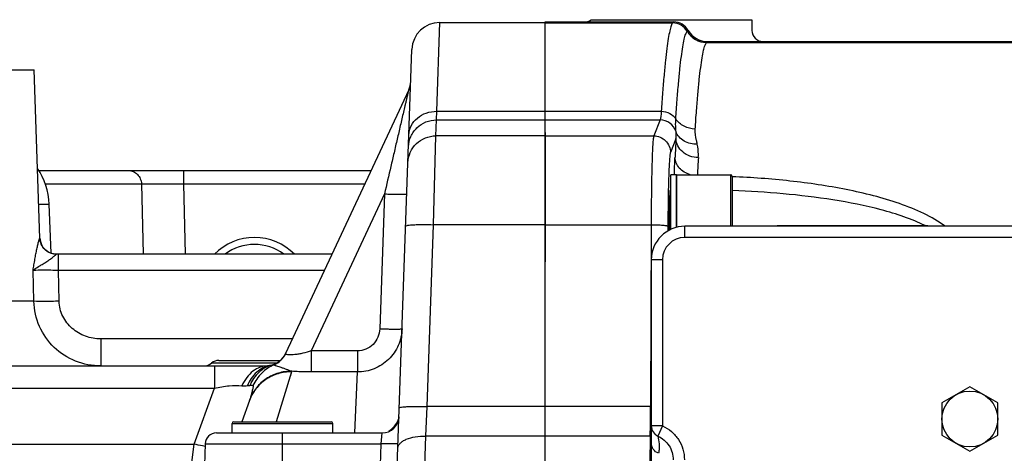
# Model space of a CAD drawing. Header units: millimetres. Extents: x 0 to 1189, y 0 to 841.
# Tile 16 of 68: x 552 to 622, y 180 to 211. Entities that reach past the tile are written whole.
import ezdxf

# ---------------------------------------------------------------- set-up
doc = ezdxf.new("R2010")
doc.units = ezdxf.units.MM
doc.header["$LTSCALE"] = 65.395
doc.layers.get('0').update_dxf_attribs({"linetype": 'CONTINUOUS'})
doc.layers.add('3_ALL_AXES', color=7, linetype='CONTINUOUS')
doc.layers.add('LAY0001', color=7, linetype='CONTINUOUS')

msp = doc.modelspace()

# ---------------------------------------------------------------- linework, layer by layer
at = {"color": 9, "linetype": 'Continuous'}
for p, q in [((581.725, 204.068), (581.94, 210.429)), ((589.474, 210.395), (598.607, 210.395)), ((598.607, 210.395), (598.674, 210.463)), ((599.645, 209.794), (599.648, 209.797)), ((599.648, 209.797), (599.713, 209.862)), ((601.03, 208.993), (601.099, 209.062)), ((601.033, 208.996), (680.007, 208.996)), ((581.696, 203.447), (581.725, 204.068)), ((589.474, 204.068), (597.792, 204.068)), ((581.656, 202.307), (581.696, 203.447)), ((589.474, 203.447), (597.703, 203.447)), ((597.703, 203.447), (597.248, 202.307)), ((581.498, 195.944), (581.656, 202.307)), ((589.494, 202.307), (597.248, 202.307)), ((598.842, 202.102), (598.447, 201.112)), ((563.593, 199.829), (563.593, 198.864)), ((602.754, 199.524), (602.754, 195.829)), ((553.715, 198.864), (560.588, 198.864)), ((560.588, 198.864), (560.711, 193.829)), ((563.593, 198.864), (563.716, 193.829)), ((563.593, 198.864), (576.574, 198.864)), ((577.98, 198.15), (572.737, 186.904)), ((577.98, 198.15), (577.643, 188.492)), ((553.237, 197.418), (553.993, 197.418)), ((581.043, 182.92), (581.498, 195.944)), ((589.494, 195.944), (597.064, 195.944)), ((597.064, 195.944), (597.024, 182.92)), ((598.263, 195.839), (598.262, 195.499)), ((599.474, 195.029), (599.474, 195.829)), ((616.692, 195.869), (616.675, 195.876)), ((616.692, 195.869), (616.676, 195.877)), ((553.319, 194.987), (553.322, 194.987)), ((640.274, 195.029), (599.474, 195.029)), ((554.648, 192.671), (554.648, 193.829)), ((597.874, 193.429), (597.074, 193.429)), ((597.874, 193.429), (597.874, 181.532)), ((552.889, 190.461), (552.835, 192.671)), ((573.686, 192.671), (554.648, 192.671)), ((554.697, 190.461), (554.648, 192.671)), ((552.889, 190.461), (549.847, 190.461)), ((557.675, 187.759), (557.675, 185.829)), ((571.396, 187.759), (557.675, 187.759)), ((572.737, 186.904), (572.737, 185.395)), ((576.041, 186.904), (572.737, 186.904)), ((576.041, 186.904), (576.041, 185.395)), ((565.812, 185.829), (565.812, 184.229)), ((571.328, 185.401), (570.235, 181.829)), ((576.041, 185.395), (572.737, 185.395)), ((575.865, 181.029), (576.041, 185.395)), ((507.135, 184.229), (565.812, 184.229)), ((564.356, 180.229), (565.812, 184.229)), ((580.942, 180.802), (581.043, 182.92)), ((597.024, 182.92), (589.474, 182.92)), ((567.074, 181.709), (574.274, 181.709)), ((597.874, 181.532), (597.074, 181.532)), ((597.874, 181.532), (597.546, 180.803)), ((570.674, 173.029), (570.674, 181.029)), ((577.755, 180.257), (577.823, 181.029)), ((580.514, 168.081), (580.942, 180.802)), ((596.997, 180.802), (589.474, 180.802)), ((508.591, 180.229), (564.356, 180.229)), ((564.065, 177.829), (564.356, 180.229)), ((565.155, 180.257), (577.755, 180.257)), ((577.557, 174.573), (577.755, 180.257))]:
    msp.add_line(p, q, dxfattribs=at)
at = {"color": 7, "linetype": 'Continuous'}
for p, q in [((589.474, 202.54), (589.474, 210.463)), ((589.474, 210.463), (598.674, 210.463)), ((592.762, 210.629), (604.274, 210.629)), ((604.274, 210.629), (604.274, 209.861)), ((601.099, 209.062), (679.874, 209.062)), ((578.598, 170.05), (579.941, 208.499)), ((579.712, 205.593), (570.908, 186.713)), ((589.494, 202.54), (589.474, 202.54)), ((589.494, 193.287), (589.494, 202.54)), ((553.243, 199.829), (577.024, 199.829)), ((598.874, 199.524), (598.874, 195.751)), ((598.874, 199.524), (602.754, 199.524)), ((602.874, 199.404), (602.874, 195.829)), ((589.494, 198.324), (589.474, 198.324)), ((598.474, 198.324), (598.409, 198.324)), ((640.274, 195.829), (599.474, 195.829)), ((616.773, 195.869), (606.174, 195.869)), ((574.226, 193.829), (554.518, 193.829)), ((589.474, 116.77), (589.474, 193.287)), ((589.494, 193.287), (589.474, 193.287)), ((597.074, 193.429), (597.074, 116.629)), ((478.791, 185.829), (569.724, 185.829)), ((569.608, 185.829), (569.609, 185.829)), ((569.612, 185.829), (569.609, 185.829)), ((568.321, 183.364), (567.762, 181.829)), ((567.194, 181.829), (574.154, 181.829)), ((567.074, 181.029), (567.074, 181.709)), ((574.274, 181.029), (574.274, 181.709)), ((565.954, 181.029), (577.823, 181.029))]:
    msp.add_line(p, q, dxfattribs=at)
msp.add_lwpolyline([(569.792, 185.86), (569.758, 185.853), (569.72, 185.846), (569.687, 185.84), (569.661, 185.836), (569.64, 185.832), (569.626, 185.83), (569.616, 185.829), (569.612, 185.829)], dxfattribs=at)
at = {"color": 9, "linetype": 'Continuous'}
msp.add_lwpolyline([(571.328, 185.401), (571.281, 185.249), (571.229, 185.077)], dxfattribs=at)
at = {"color": 7, "linetype": 'Continuous'}
for centre, radius, start, end in [((581.94, 208.429), 2, 90, 178), ((578.262, 206.27), 1.6, 335, 357.76239), ((549.196, 197.251), 4.8, 2, 34.58139), ((602.754, 199.404), 0.12, 0, 90), ((587.847, 198.07), 1.739, 18.75001, 20.70203), ((587.735, 198.274), 1.853, 339.75525, 341.62584), ((599.474, 193.429), 2.4, 90, 180), ((606.174, 195.469), 0.4, 90, 115.40706), ((616.774, 195.469), 0.4, 64.59294, 90), ((554.521, 195.029), 1.2, 182, 270), ((569.476, 187.429), 1.6, 281.35943, 333.44016), ((567.194, 181.709), 0.12, 90, 180), ((574.154, 181.709), 0.12, 0, 90), ((577.823, 182.229), 1.2, 270, 358), ((565.954, 180.229), 0.8, 90, 178)]:
    msp.add_arc(centre, radius, start, end, dxfattribs=at)
at = {"color": 9, "linetype": 'Continuous'}
for centre, radius, start, end in [((598.605, 209.194), 1.201, 29.97661, 89.91729), ((601.033, 210.594), 1.601, 209.98253, 269.91675), ((601.035, 210.597), 1.601, 209.97813, 269.91729), ((597.699, 202.243), 1.203, 17.80378, 89.84365), ((869.561, 187.096), 271.134, 176.82731, 177.11068), ((854.477, 186.246), 254.449, 176.73282, 177.00873), ((599.474, 193.429), 1.6, 90, 180), ((569.463, 187.387), 1.594, 292.6733, 334.99111), ((565.23, 184.49), 3.289, 339.98193, 341.30576), ((478.454, 183.337), 118.57, 358.77512, 359.79829), ((596.982, 169.184), 13.736, 89.61846, 89.82625), ((578.608, 182.201), 0.414, 353.28182, 354.59531), ((578.662, 182.196), 0.36, 354.54742, 357.94273), ((597.872, 181.532), 0.799, 180.01955, 245.84718), ((1767.005, 159.806), 1170.196, 178.971919, 179.122891), ((596.96, 178.227), 2.576, 87.48095, 89.17577)]:
    msp.add_arc(centre, radius, start, end, dxfattribs=at)
at = {"color": 7, "linetype": 'Continuous'}
for centre, major_axis, start_param, end_param in [((592.273, 211.263), (0.566, -0.566), -0.784789, -0.128624), ((598.673, 209.262), (0.85, 0.85), -0.262408, 0.784789), ((601.101, 210.663), (1.133, 1.133), -3.404001, -2.356803), ((605.074, 209.862), (0.566, 0.566), -3.926382, -2.356803)]:
    msp.add_ellipse(centre, major_axis=major_axis, ratio=0.998783, start_param=start_param, end_param=end_param, dxfattribs=at)
at = {"color": 2, "linetype": 'Continuous'}
msp.add_ellipse((568.674, 191.029), major_axis=(0, 4), ratio=1, start_param=-0.795184, end_param=0.795184, dxfattribs=at)
at = {"color": 9, "linetype": 'Continuous'}
for points, knots in [([(598.607, 210.395), (598.585, 210.373), (598.545, 210.309), (598.467, 210.122), (598.378, 209.776), (598.277, 209.234), (598.177, 208.521), (598.077, 207.64), (597.978, 206.593), (597.881, 205.385), (597.822, 204.525), (597.792, 204.068)], [0, 0, 0, 0, 0.014476, 0.034895, 0.094866, 0.181037, 0.293489, 0.432021, 0.596277, 0.785794, 1, 1, 1, 1]), ([(598.831, 203.522), (598.861, 203.974), (598.92, 204.826), (599.017, 206.023), (599.115, 207.06), (599.215, 207.932), (599.316, 208.64), (599.417, 209.178), (599.505, 209.522), (599.584, 209.708), (599.624, 209.772), (599.645, 209.794)], [0, 0, 0, 0, 0.213937, 0.403259, 0.567395, 0.705885, 0.818373, 0.90466, 0.96483, 0.985378, 1, 1, 1, 1]), ([(600.216, 202.795), (600.246, 203.241), (600.305, 204.081), (600.402, 205.263), (600.5, 206.287), (600.6, 207.149), (600.701, 207.848), (600.802, 208.381), (600.89, 208.722), (600.969, 208.907), (601.009, 208.971), (601.03, 208.993)], [0, 0, 0, 0, 0.213585, 0.402652, 0.566633, 0.705067, 0.817602, 0.90404, 0.964468, 0.985186, 1, 1, 1, 1]), ([(579.712, 205.593), (579.708, 205.585), (579.704, 205.556), (579.689, 205.502), (579.671, 205.424), (579.641, 205.3), (579.601, 205.129), (579.551, 204.914), (579.498, 204.691), (579.427, 204.384), (579.335, 203.993), (579.225, 203.518), (579.076, 202.877), (578.888, 202.069), (578.662, 201.095), (578.359, 199.788), (578.132, 198.805), (577.98, 198.15)], [0, 0, 0, 0, 0.003451, 0.011484, 0.02224, 0.034576, 0.061843, 0.090985, 0.12116, 0.151983, 0.214833, 0.278678, 0.343144, 0.473225, 0.604249, 0.735846, 1, 1, 1, 1]), ([(579.727, 202.368), (579.735, 202.594), (579.856, 203.058), (580.312, 203.623), (580.967, 203.989), (581.472, 204.07), (581.725, 204.068)], [0, 0, 0, 0, 0.236015, 0.48033, 0.736092, 1, 1, 1, 1]), ([(597.792, 204.068), (597.786, 203.99), (597.774, 203.852), (597.753, 203.669), (597.731, 203.54), (597.714, 203.47), (597.703, 203.447)], [0, 0, 0, 0, 0.372626, 0.664803, 0.874146, 1, 1, 1, 1]), ([(597.792, 204.068), (597.998, 204.065), (598.406, 203.967), (598.724, 203.688), (598.831, 203.522)], [0, 0, 0, 0, 0.511487, 1, 1, 1, 1]), ([(579.697, 201.524), (579.706, 201.777), (579.824, 202.286), (580.273, 202.924), (580.928, 203.348), (581.442, 203.447), (581.696, 203.447)], [0, 0, 0, 0, 0.249568, 0.499386, 0.74956, 1, 1, 1, 1]), ([(598.845, 202.611), (598.833, 202.742), (598.81, 203.045), (598.82, 203.35), (598.831, 203.522)], [0, 0, 0, 0, 0.431388, 1, 1, 1, 1]), ([(600.216, 202.795), (599.941, 202.799), (599.398, 202.93), (598.974, 203.302), (598.831, 203.522)], [0, 0, 0, 0, 0.511578, 1, 1, 1, 1]), ([(579.657, 200.385), (579.666, 200.638), (579.784, 201.147), (580.233, 201.784), (580.888, 202.208), (581.402, 202.307), (581.656, 202.307)], [0, 0, 0, 0, 0.249568, 0.499386, 0.74956, 1, 1, 1, 1]), ([(597.248, 202.307), (597.239, 202.281), (597.227, 202.21), (597.21, 202.079), (597.194, 201.895), (597.171, 201.553), (597.145, 201.01), (597.119, 200.234), (597.097, 199.309), (597.074, 197.862), (597.066, 196.727), (597.064, 195.944)], [0, 0, 0, 0, 0.01281, 0.033731, 0.062674, 0.099444, 0.195327, 0.318523, 0.465312, 0.63125, 1, 1, 1, 1]), ([(597.248, 202.307), (597.403, 202.307), (597.718, 202.244), (598.116, 201.978), (598.383, 201.581), (598.447, 201.267), (598.447, 201.112)], [0, 0, 0, 0, 0.250265, 0.500522, 0.750473, 1, 1, 1, 1]), ([(598.842, 202.102), (598.847, 202.145), (598.861, 202.315), (598.858, 202.485), (598.845, 202.611)], [0, 0, 0, 0, 0.255824, 1, 1, 1, 1]), ([(600.368, 201.708), (600.044, 201.691), (599.54, 201.799), (599.051, 202.205), (598.894, 202.472), (598.845, 202.611)], [0, 0, 0, 0, 0.5187, 0.764127, 1, 1, 1, 1]), ([(600.368, 201.708), (600.349, 201.801), (600.266, 202.157), (600.198, 202.525), (600.216, 202.795)], [0, 0, 0, 0, 0.259683, 1, 1, 1, 1]), ([(600.441, 200.748), (600.236, 200.751), (599.831, 200.823), (599.307, 201.117), (598.942, 201.561), (598.846, 201.926), (598.842, 202.102)], [0, 0, 0, 0, 0.267863, 0.526444, 0.769671, 1, 1, 1, 1]), ([(600.441, 200.748), (600.446, 200.829), (600.454, 201.151), (600.419, 201.474), (600.368, 201.708)], [0, 0, 0, 0, 0.254583, 1, 1, 1, 1]), ([(598.447, 201.112), (598.439, 201.091), (598.426, 201.032), (598.409, 200.923), (598.393, 200.771), (598.37, 200.487), (598.345, 200.037), (598.319, 199.394), (598.297, 198.628), (598.273, 197.429), (598.265, 196.488), (598.263, 195.839)], [0, 0, 0, 0, 0.012936, 0.033926, 0.062908, 0.099697, 0.195584, 0.318752, 0.465495, 0.631377, 1, 1, 1, 1]), ([(598.726, 199.524), (598.729, 199.64), (598.741, 200.053), (598.756, 200.466), (598.771, 200.763)], [0, 0, 0, 0, 0.280498, 1, 1, 1, 1]), ([(599.863, 199.523), (599.569, 199.609), (599.154, 199.85), (598.835, 200.349), (598.775, 200.628), (598.771, 200.763)], [0, 0, 0, 0, 0.524375, 0.767594, 1, 1, 1, 1]), ([(559.649, 199.829), (559.769, 199.829), (560.013, 199.778), (560.321, 199.563), (560.53, 199.243), (560.584, 198.99), (560.588, 198.864)], [0, 0, 0, 0, 0.242925, 0.489985, 0.74287, 1, 1, 1, 1]), ([(560.588, 198.864), (560.978, 198.872), (561.98, 198.872), (562.982, 198.868), (563.593, 198.864)], [0, 0, 0, 0, 0.389533, 1, 1, 1, 1]), ([(618.106, 195.83), (617.63, 196.184), (616.562, 196.792), (614.824, 197.487), (612.96, 198.041), (610.353, 198.631), (606.982, 199.123), (604.251, 199.325), (602.873, 199.384)], [0, 0, 0, 0, 0.112481, 0.231469, 0.35471, 0.480824, 0.7384, 1, 1, 1, 1]), ([(577.98, 198.15), (578.084, 198.146), (578.288, 198.14), (578.584, 198.132), (578.857, 198.128), (579.096, 198.126), (579.27, 198.127), (579.385, 198.13), (579.453, 198.132), (579.505, 198.135), (579.545, 198.139), (579.565, 198.143), (579.579, 198.147), (579.579, 198.15)], [0, 0, 0, 0, 0.194717, 0.381911, 0.554435, 0.705671, 0.829836, 0.880245, 0.922209, 0.955342, 0.979354, 0.994108, 1, 1, 1, 1]), ([(616.676, 195.877), (616.184, 196.121), (615.143, 196.541), (612.946, 197.198), (610.054, 197.768), (606.493, 198.195), (604.085, 198.347), (602.874, 198.394)], [0, 0, 0, 0, 0.1168, 0.237857, 0.487289, 0.742262, 1, 1, 1, 1]), ([(579.499, 195.839), (579.499, 195.856), (579.566, 195.885), (579.67, 195.905), (579.86, 195.929), (580.103, 195.944), (580.403, 195.955), (580.873, 195.96), (581.243, 195.953), (581.498, 195.944)], [0, 0, 0, 0, 0.025366, 0.083872, 0.176396, 0.299998, 0.450179, 0.621317, 1, 1, 1, 1]), ([(597.064, 195.944), (597.213, 195.943), (597.432, 195.939), (597.709, 195.926), (597.888, 195.914), (598.034, 195.899), (598.149, 195.882), (598.218, 195.865), (598.258, 195.851), (598.263, 195.839)], [0, 0, 0, 0, 0.371361, 0.540085, 0.689158, 0.813219, 0.90791, 0.970236, 1, 1, 1, 1]), ([(552.835, 192.671), (552.857, 192.805), (552.898, 193.072), (552.962, 193.465), (553.029, 193.841), (553.099, 194.189), (553.16, 194.455), (553.207, 194.642), (553.238, 194.756), (553.266, 194.851), (553.288, 194.919), (553.304, 194.963), (553.313, 194.981), (553.317, 194.987), (553.319, 194.987)], [0, 0, 0, 0, 0.17239, 0.341452, 0.504067, 0.655847, 0.790547, 0.848912, 0.899611, 0.941276, 0.972561, 0.992306, 0.99762, 1, 1, 1, 1]), ([(554.518, 193.829), (554.365, 193.829), (554.057, 193.888), (553.664, 194.144), (553.395, 194.528), (553.324, 194.834), (553.319, 194.987)], [0, 0, 0, 0, 0.249948, 0.499928, 0.749949, 1, 1, 1, 1]), ([(552.835, 192.671), (552.955, 192.779), (553.176, 192.919), (553.488, 193.105), (553.752, 193.264), (553.971, 193.408), (554.137, 193.529), (554.249, 193.616), (554.345, 193.696), (554.422, 193.763), (554.475, 193.804), (554.506, 193.829), (554.518, 193.829)], [0, 0, 0, 0, 0.23737, 0.380512, 0.533676, 0.689285, 0.764446, 0.834869, 0.897307, 0.947843, 0.982729, 1, 1, 1, 1]), ([(554.648, 192.671), (554.289, 192.675), (553.685, 192.679), (553.08, 192.678), (552.835, 192.671)], [0, 0, 0, 0, 0.59323, 1, 1, 1, 1]), ([(557.675, 185.829), (557.065, 185.829), (555.834, 186.061), (554.257, 187.074), (553.179, 188.614), (552.906, 189.847), (552.889, 190.461)], [0, 0, 0, 0, 0.249533, 0.498544, 0.74842, 1, 1, 1, 1]), ([(554.697, 190.461), (554.34, 190.453), (553.738, 190.447), (553.135, 190.449), (552.889, 190.461)], [0, 0, 0, 0, 0.59184, 1, 1, 1, 1]), ([(557.675, 187.759), (557.306, 187.759), (556.563, 187.891), (555.75, 188.369), (555.239, 188.908), (554.844, 189.536), (554.705, 190.094), (554.697, 190.461)], [0, 0, 0, 0, 0.250014, 0.499916, 0.625348, 0.750748, 1, 1, 1, 1]), ([(577.643, 188.492), (577.636, 188.286), (577.544, 187.872), (577.19, 187.346), (576.665, 186.989), (576.248, 186.904), (576.041, 186.904)], [0, 0, 0, 0, 0.250032, 0.500054, 0.750042, 1, 1, 1, 1]), ([(579.242, 188.492), (579.228, 188.085), (579.041, 187.268), (578.325, 186.24), (577.275, 185.554), (576.45, 185.394), (576.041, 185.395)], [0, 0, 0, 0, 0.249711, 0.499523, 0.749621, 1, 1, 1, 1]), ([(577.643, 188.492), (577.747, 188.489), (577.951, 188.482), (578.247, 188.475), (578.52, 188.47), (578.759, 188.469), (578.933, 188.47), (579.048, 188.472), (579.115, 188.475), (579.167, 188.478), (579.207, 188.481), (579.228, 188.485), (579.242, 188.489), (579.242, 188.492)], [0, 0, 0, 0, 0.194717, 0.381911, 0.554435, 0.705671, 0.829836, 0.880245, 0.922209, 0.955342, 0.979354, 0.994108, 1, 1, 1, 1]), ([(572.737, 186.904), (572.541, 186.841), (572.247, 186.757), (571.858, 186.677), (571.587, 186.637), (571.347, 186.617), (571.149, 186.617), (571.011, 186.634), (570.935, 186.657), (570.915, 186.676)], [0, 0, 0, 0, 0.331656, 0.490975, 0.639914, 0.771914, 0.879519, 0.956324, 1, 1, 1, 1]), ([(570.915, 186.676), (570.913, 186.678), (570.904, 186.689), (570.904, 186.704), (570.908, 186.713)], [0, 0, 0, 0, 0.279939, 1, 1, 1, 1]), ([(569.609, 185.829), (569.428, 185.829), (569.052, 185.759), (568.538, 185.463), (568.096, 185.001), (567.873, 184.617), (567.776, 184.408)], [0, 0, 0, 0, 0.222879, 0.459205, 0.717547, 1, 1, 1, 1]), ([(569.791, 185.86), (569.617, 185.825), (569.273, 185.704), (568.651, 185.274), (568.32, 184.776), (568.168, 184.417)], [0, 0, 0, 0, 0.236557, 0.479718, 1, 1, 1, 1]), ([(571.328, 185.401), (571.003, 185.406), (570.35, 185.318), (569.461, 184.899), (568.746, 184.233), (568.43, 183.663), (568.321, 183.364)], [0, 0, 0, 0, 0.25248, 0.503182, 0.752131, 1, 1, 1, 1]), ([(571.34, 185.447), (571.018, 185.45), (570.372, 185.361), (569.492, 184.947), (568.779, 184.292), (568.458, 183.731), (568.346, 183.435)], [0, 0, 0, 0, 0.252079, 0.502778, 0.751951, 1, 1, 1, 1]), ([(569.916, 185.89), (569.575, 185.793), (568.914, 185.412), (568.494, 184.783), (568.347, 184.437)], [0, 0, 0, 0, 0.485811, 1, 1, 1, 1]), ([(570.078, 185.916), (569.751, 185.772), (569.141, 185.355), (568.723, 184.747), (568.571, 184.417)], [0, 0, 0, 0, 0.495875, 1, 1, 1, 1]), ([(569.916, 185.89), (569.948, 185.9), (570.001, 185.913), (570.057, 185.92), (570.078, 185.916)], [0, 0, 0, 0, 0.605743, 1, 1, 1, 1]), ([(570.078, 185.916), (570.078, 185.912), (570.089, 185.902), (570.11, 185.89), (570.145, 185.873), (570.218, 185.845), (570.339, 185.804), (570.514, 185.75), (570.718, 185.685), (570.999, 185.589), (571.206, 185.502), (571.34, 185.447)], [0, 0, 0, 0, 0.009564, 0.028238, 0.056815, 0.095413, 0.201229, 0.339982, 0.502682, 0.677728, 1, 1, 1, 1]), ([(572.737, 185.395), (572.618, 185.395), (572.152, 185.399), (571.686, 185.42), (571.34, 185.447)], [0, 0, 0, 0, 0.255292, 1, 1, 1, 1]), ([(565.812, 184.229), (566.161, 184.308), (566.81, 184.423), (567.477, 184.448), (567.776, 184.408)], [0, 0, 0, 0, 0.541562, 1, 1, 1, 1]), ([(567.776, 184.408), (567.843, 184.4), (567.975, 184.396), (568.105, 184.411), (568.168, 184.417)], [0, 0, 0, 0, 0.516424, 1, 1, 1, 1]), ([(568.168, 184.417), (568.184, 184.418), (568.244, 184.424), (568.303, 184.432), (568.347, 184.437)], [0, 0, 0, 0, 0.266043, 1, 1, 1, 1]), ([(568.571, 184.417), (568.581, 184.411), (568.585, 184.375), (568.579, 184.327), (568.568, 184.264), (568.549, 184.175), (568.522, 184.062), (568.488, 183.928), (568.454, 183.797), (568.408, 183.632), (568.372, 183.512), (568.346, 183.435)], [0, 0, 0, 0, 0.034225, 0.088977, 0.152745, 0.220077, 0.358038, 0.495565, 0.629951, 0.75962, 1, 1, 1, 1]), ([(568.347, 184.437), (568.392, 184.442), (568.467, 184.45), (568.546, 184.434), (568.571, 184.417)], [0, 0, 0, 0, 0.59442, 1, 1, 1, 1]), ([(579.044, 182.815), (579.045, 182.832), (579.111, 182.861), (579.216, 182.881), (579.405, 182.904), (579.649, 182.92), (579.948, 182.93), (580.419, 182.935), (580.788, 182.928), (581.043, 182.92)], [0, 0, 0, 0, 0.025366, 0.083872, 0.176396, 0.299998, 0.450179, 0.621317, 1, 1, 1, 1]), ([(578.991, 182.03), (578.94, 181.876), (578.733, 181.541), (578.459, 181.266), (578.286, 181.123)], [0, 0, 0, 0, 0.419633, 1, 1, 1, 1]), ([(579.013, 182.114), (579.012, 182.107), (579.006, 182.079), (578.998, 182.051), (578.991, 182.03)], [0, 0, 0, 0, 0.232831, 1, 1, 1, 1]), ([(597.874, 181.532), (598.105, 181.428), (598.541, 181.151), (599.05, 180.569), (599.373, 179.867), (599.446, 179.356), (599.446, 179.102)], [0, 0, 0, 0, 0.250006, 0.500005, 0.750003, 1, 1, 1, 1]), ([(578.944, 179.942), (578.946, 180.003), (578.98, 180.133), (579.106, 180.305), (579.298, 180.456), (579.653, 180.639), (580.212, 180.781), (580.689, 180.809), (580.942, 180.802)], [0, 0, 0, 0, 0.078404, 0.166284, 0.26944, 0.389712, 0.675665, 1, 1, 1, 1]), ([(597.546, 180.803), (597.588, 180.62), (597.638, 180.325), (597.644, 179.909), (597.613, 179.685), (597.592, 179.569)], [0, 0, 0, 0, 0.454497, 0.717163, 1, 1, 1, 1]), ([(597.546, 180.803), (597.866, 180.658), (598.438, 180.174), (598.646, 179.454), (598.647, 179.102)], [0, 0, 0, 0, 0.499997, 1, 1, 1, 1]), ([(565.148, 180.067), (565.083, 180.076), (564.817, 180.116), (564.553, 180.175), (564.356, 180.229)], [0, 0, 0, 0, 0.243848, 1, 1, 1, 1]), ([(578.955, 180.257), (578.954, 180.254), (578.944, 180.251), (578.929, 180.249), (578.899, 180.246), (578.84, 180.242), (578.739, 180.24), (578.592, 180.239), (578.413, 180.24), (578.208, 180.244), (577.986, 180.249), (577.833, 180.254), (577.755, 180.257)], [0, 0, 0, 0, 0.005892, 0.020646, 0.044658, 0.077792, 0.170162, 0.294328, 0.445563, 0.618088, 0.805282, 1, 1, 1, 1]), ([(597.592, 179.569), (597.443, 179.625), (597.174, 179.831), (597.074, 180.156), (597.074, 180.314)], [0, 0, 0, 0, 0.500672, 1, 1, 1, 1])]:
    msp.add_open_spline(points, degree=3, knots=knots, dxfattribs=at)
for points in [[(571.34, 185.447), (571.336, 185.431), (571.332, 185.416), (571.328, 185.401)], [(579.019, 182.152), (579.018, 182.139), (579.016, 182.127), (579.013, 182.114)]]:
    msp.add_open_spline(points, degree=3, dxfattribs=at)
at = {"layer": '3_ALL_AXES', "color": 7, "linetype": 'Continuous'}
for p, q in [((589.474, 99.654), (589.474, 210.403)), ((496.446, 207.029), (552.901, 207.029)), ((598.474, 195.608), (598.474, 199.524)), ((598.874, 199.524), (598.474, 199.524)), ((598.874, 195.751), (598.874, 199.524)), ((619.874, 184.338), (617.874, 183.183)), ((621.874, 183.183), (619.874, 184.338)), ((617.874, 183.183), (617.874, 180.874)), ((621.874, 180.874), (621.874, 183.183)), ((617.874, 180.874), (619.874, 179.719)), ((619.874, 179.719), (621.874, 180.874))]:
    msp.add_line(p, q, dxfattribs=at)
at = {"layer": '3_ALL_AXES', "color": 9, "linetype": 'Continuous'}
for p, q in [((581.725, 204.068), (589.474, 204.068)), ((581.696, 203.447), (589.474, 203.447)), ((589.474, 202.307), (581.656, 202.307)), ((589.474, 195.944), (581.498, 195.944)), ((589.474, 182.92), (581.043, 182.92)), ((589.474, 180.802), (580.942, 180.802))]:
    msp.add_line(p, q, dxfattribs=at)
at = {"layer": '3_ALL_AXES', "color": 7, "linetype": 'Continuous'}
msp.add_circle((619.874, 182.029), 2, dxfattribs=at)
msp.add_arc((568.674, 191.029), 3.5, 53.16375, 126.83625, dxfattribs=at)
msp.add_ellipse((598.432, 196.324), major_axis=(0, 2.1), ratio=0.034921, start_param=5.975182, end_param=8.228716, dxfattribs=at)
at = {"layer": 'LAY0001', "color": 7, "linetype": 'Continuous'}
for p, q in [((581.94, 210.429), (589.474, 210.429)), ((553.322, 194.987), (552.901, 207.029)), ((554.116, 193.9), (553.993, 197.418)), ((566.136, 186.229), (570.534, 186.229)), ((565.155, 180.257), (564.673, 166.462))]:
    msp.add_line(p, q, dxfattribs=at)
at = {"layer": 'LAY0001', "color": 9, "linetype": 'Continuous'}
msp.add_line((570.249, 186.029), (565.607, 186.029), dxfattribs=at)
at = {"layer": 'LAY0001', "color": 7, "linetype": 'Continuous'}
for centre, start, end in [((565.077, 186.629), 270, 311.40962), ((566.136, 185.429), 90, 131.40962)]:
    msp.add_arc(centre, 0.8, start, end, dxfattribs=at)

doc.saveas('drawing.dxf')
